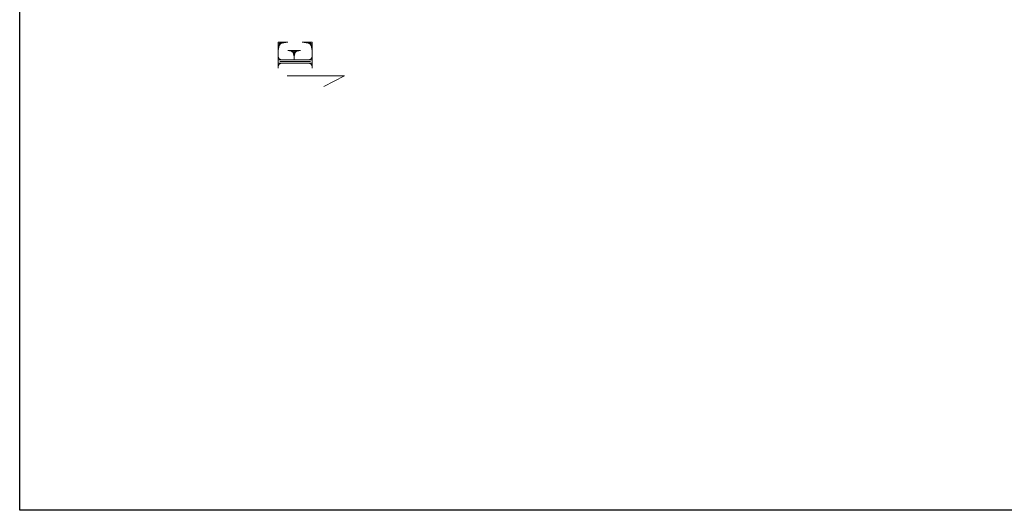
# Model space of a CAD drawing. Header units: millimetres. Extents: x 1 to 17496, y 1 to 30809.
# Tile 110 of 256: x 1887 to 3914, y 19447 to 20456. Entities that reach past the tile are written whole.
import ezdxf

# ---------------------------------------------------------------- set-up
doc = ezdxf.new("R2010")
doc.units = ezdxf.units.MM
doc.layers.add('PDF _Geometria', color=7, linetype='Continuous')

msp = doc.modelspace()

# ---------------------------------------------------------------- linework, layer by layer
at = {"layer": 'PDF _Geometria'}
msp.add_lwpolyline([(1887, 23449.8), (14038.1, 23449.8), (14038.1, 19447), (1887, 19447)], close=True, dxfattribs=at)
at = {"layer": 'PDF _Geometria', "lineweight": 18}
for points in [[(2419, 20356.9), (2419, 20410), (2439.2, 20410), (2419, 20406.6)], [(2419, 20393.1), (2422.4, 20410)], [(2419, 20399.8), (2425.8, 20410)], [(2419, 20403.2), (2429.1, 20410)], [(2488.9, 20356.9), (2488.9, 20410), (2468.7, 20410), (2488.9, 20406.6)], [(2488.9, 20403.2), (2478.8, 20410)], [(2488.9, 20399.8), (2482.2, 20410)], [(2488.9, 20393.1), (2485.6, 20410)], [(2419, 20380.5), (2422.4, 20373.7)], [(2419, 20377.1), (2425.8, 20373.7)], [(2445.1, 20393.1), (2451.9, 20387.2), (2458.6, 20393.1)], [(2448.5, 20393.1), (2451.9, 20380.5), (2455.2, 20393.1)], [(2451.9, 20373.7), (2451.9, 20393.1)], [(2482.2, 20373.7), (2488.9, 20377.1)], [(2485.6, 20373.7), (2488.9, 20380.5)], [(2419, 20373.7), (2488.9, 20373.7)], [(2419, 20367), (2488.9, 20367)], [(2419, 20360.3), (2422.4, 20367)], [(2419, 20363.6), (2425.8, 20367)], [(2422.4, 20370.4), (2485.6, 20370.4)], [(2482.2, 20367), (2488.9, 20363.6)], [(2485.6, 20367), (2488.9, 20360.3)], [(2437.6, 20340.9), (2555.5, 20340.9), (2513.4, 20319)]]:
    msp.add_lwpolyline(points, dxfattribs=at)
msp.add_lwpolyline([(2465.3, 20393.1), (2451.9, 20390.6), (2439.2, 20393.1)], close=True, dxfattribs=at)

doc.saveas('drawing.dxf')
